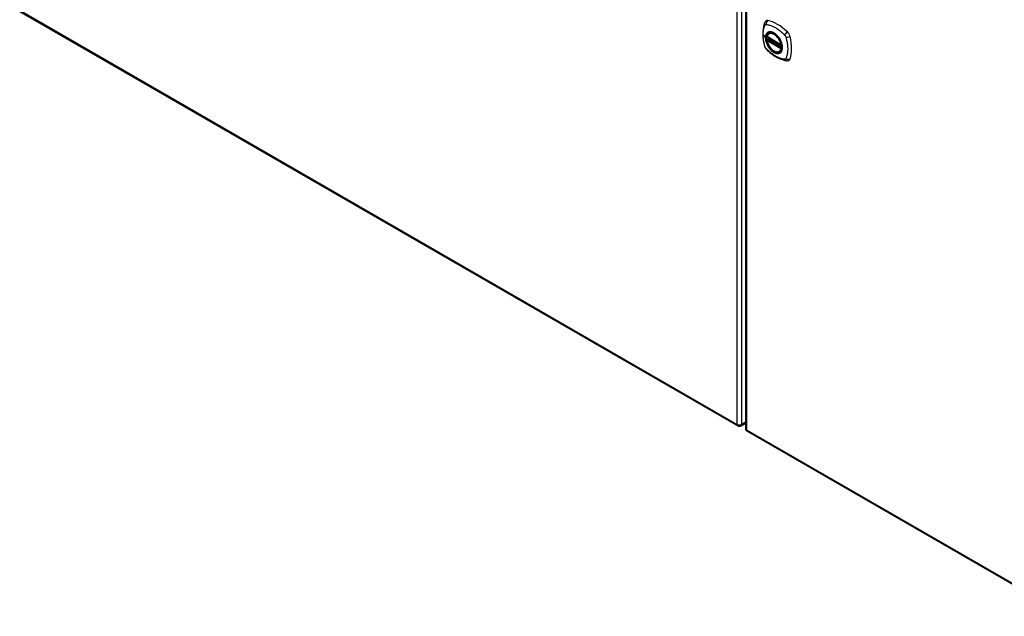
# Model space of a CAD drawing. Header units: inches. Extents: x 27 to 746, y 82 to 342.
# Tile 21 of 30: x 666 to 695, y 277 to 294. Entities that reach past the tile are written whole.
import ezdxf

# ---------------------------------------------------------------- set-up
doc = ezdxf.new("R2010")
doc.units = ezdxf.units.IN
doc.header["$MEASUREMENT"] = 0
doc.layers.add('Visible Edges(ANSI)', color=7, linetype='Continuous', lineweight=25)
doc.layers.add('Visible Tangent Edges(ANSI)', color=7, linetype='Continuous', lineweight=25)

msp = doc.modelspace()

# ---------------------------------------------------------------- linework, layer by layer
at = {"layer": 'Visible Edges(ANSI)'}
for p, q in [((636.299, 311.531), (686.932, 282.298)), ((687.161, 306.489), (687.161, 282.223)), ((687.862, 293.983), (687.872, 293.989)), ((687.806, 293.879), (688.22, 293.64)), ((687.806, 293.783), (687.819, 293.791)), ((687.825, 293.803), (687.825, 293.805)), ((687.831, 293.817), (687.871, 293.841)), ((688.175, 293.441), (688.185, 293.447)), ((687.031, 282.298), (687.161, 282.374)), ((687.211, 282.137), (737.843, 252.904))]:
    msp.add_line(p, q, dxfattribs=at)
at = {"layer": 'Visible Edges(ANSI)', "flags": 128}
for points in [[(687.728, 294.292), (687.721, 294.271), (687.714, 294.251), (687.709, 294.233), (687.704, 294.214), (687.7, 294.196), (687.696, 294.176), (687.688, 294.136), (687.683, 294.095), (687.679, 294.054), (687.676, 294.012), (687.675, 293.969), (687.676, 293.925), (687.679, 293.881), (687.682, 293.837), (687.688, 293.792), (687.695, 293.747), (687.703, 293.701), (687.713, 293.655), (687.718, 293.632), (687.721, 293.62), (687.725, 293.606)], [(687.766, 294.348), (687.753, 294.335), (687.743, 294.321), (687.735, 294.306), (687.728, 294.292)], [(687.8, 293.892), (687.804, 293.907), (687.809, 293.921), (687.816, 293.934), (687.823, 293.946), (687.831, 293.957), (687.841, 293.967), (687.851, 293.975), (687.862, 293.983)], [(688.175, 293.441), (688.163, 293.435), (688.151, 293.43), (688.139, 293.427), (688.125, 293.425), (688.112, 293.425), (688.098, 293.426), (688.084, 293.428), (688.069, 293.431), (688.055, 293.436), (688.04, 293.442), (688.025, 293.449), (688.011, 293.457), (687.996, 293.466), (687.981, 293.476), (687.967, 293.487), (687.953, 293.499), (687.939, 293.512), (687.926, 293.526), (687.913, 293.541), (687.9, 293.556), (687.888, 293.572), (687.876, 293.589), (687.865, 293.606), (687.855, 293.624), (687.845, 293.642), (687.836, 293.66), (687.828, 293.678), (687.821, 293.697), (687.814, 293.715), (687.809, 293.734), (687.804, 293.753), (687.8, 293.771)], [(687.819, 293.791), (687.822, 293.793), (687.824, 293.797), (687.825, 293.8), (687.825, 293.803)], [(688.115, 293.903), (688.133, 293.88), (688.151, 293.857), (688.168, 293.832), (688.183, 293.807), (688.198, 293.781), (688.211, 293.754), (688.222, 293.727), (688.232, 293.699)], [(687.725, 293.606), (687.73, 293.593), (687.735, 293.58), (687.74, 293.567), (687.747, 293.555), (687.754, 293.543), (687.762, 293.532), (687.771, 293.521), (687.781, 293.51)], [(687.781, 293.51), (687.791, 293.5), (687.8, 293.491), (687.817, 293.475), (687.852, 293.444), (687.887, 293.414), (687.923, 293.385), (687.959, 293.358), (687.995, 293.332), (688.032, 293.308), (688.07, 293.286), (688.107, 293.265), (688.145, 293.246), (688.183, 293.229), (688.221, 293.213), (688.259, 293.2), (688.298, 293.188), (688.336, 293.178), (688.355, 293.174), (688.365, 293.172), (688.376, 293.17)], [(688.376, 293.17), (688.391, 293.168), (688.408, 293.168), (688.426, 293.17), (688.444, 293.175)]]:
    msp.add_lwpolyline(points, dxfattribs=at)
at = {"layer": 'Visible Edges(ANSI)'}
for centre, radius, start, end in [((687.811, 293.889), 0.0118, 166.5554, 240), ((687.811, 293.773), 0.0118, 120, 190.611), ((687.836, 293.807), 0.0118, 120, 187.8283), ((688.225, 293.65), 0.0118, 240, 282.6344), ((686.981, 282.384), 0.099, 240, 300), ((687.26, 282.223), 0.099, 180, 240)]:
    msp.add_arc(centre, radius, start, end, dxfattribs=at)
for centre, major_axis, start_param, end_param in [((687.865, 294.202), (-0.089, 0.153), 5.825423, 6.408181), ((688.116, 293.205), (-0.64, 1.108), 5.170151, 5.825423), ((688.011, 293.708), (0.157, -0.273), 2.363977, 7.060801), ((688.367, 293.913), (0.089, -0.153), 1.113034, 2.028558), ((687.629, 294.049), (-0.64, 1.108), 3.599355, 4.254627), ((688.367, 293.334), (0.089, -0.153), 6.158189, 6.740947)]:
    msp.add_ellipse(centre, major_axis=major_axis, ratio=0.57735, start_param=start_param, end_param=end_param, dxfattribs=at)
msp.add_ellipse((688.008, 293.706), major_axis=(0.16, -0.277), ratio=0.57735, dxfattribs=at)
at = {"layer": 'Visible Tangent Edges(ANSI)'}
for p, q in [((636.279, 311.576), (686.911, 282.344)), ((686.911, 282.344), (686.911, 306.61)), ((687.051, 282.344), (687.051, 306.61)), ((687.19, 306.449), (687.19, 282.182)), ((687.685, 293.941), (687.755, 293.851)), ((688.217, 293.645), (687.803, 293.884)), ((687.803, 293.768), (688.217, 293.529)), ((687.811, 293.783), (687.823, 293.789)), ((688.225, 293.544), (687.811, 293.783)), ((687.823, 293.789), (688.233, 293.553)), ((688.234, 293.57), (687.831, 293.802)), ((687.836, 293.817), (687.875, 293.839)), ((688.234, 293.587), (687.836, 293.817)), ((688.232, 293.548), (688.225, 293.544)), ((687.161, 282.407), (687.051, 282.344)), ((687.19, 282.182), (737.823, 252.95))]:
    msp.add_line(p, q, dxfattribs=at)
at = {"layer": 'Visible Tangent Edges(ANSI)', "flags": 128}
for points in [[(687.739, 294.227), (687.74, 294.228), (687.741, 294.23), (687.742, 294.232), (687.743, 294.233), (687.744, 294.234), (687.745, 294.236), (687.747, 294.237), (687.748, 294.238), (687.749, 294.24), (687.751, 294.241), (687.752, 294.242), (687.754, 294.243), (687.755, 294.243), (687.757, 294.244), (687.758, 294.245), (687.76, 294.246), (687.762, 294.246), (687.764, 294.247), (687.765, 294.247), (687.767, 294.247), (687.769, 294.247), (687.771, 294.248), (687.773, 294.248), (687.775, 294.248)], [(687.775, 294.248), (687.799, 294.245), (687.821, 294.241), (687.843, 294.236), (687.866, 294.23), (687.888, 294.224), (687.911, 294.216), (687.934, 294.208), (687.958, 294.199), (687.981, 294.188), (688.004, 294.177), (688.028, 294.165), (688.051, 294.152), (688.074, 294.138), (688.098, 294.123), (688.121, 294.108), (688.144, 294.091), (688.167, 294.074), (688.19, 294.056), (688.212, 294.037), (688.235, 294.017), (688.257, 293.997), (688.279, 293.977), (688.301, 293.955), (688.324, 293.93)], [(687.685, 293.941), (687.686, 293.955), (687.686, 293.968), (687.686, 293.981), (687.687, 293.994), (687.688, 294.007), (687.689, 294.02), (687.69, 294.033), (687.691, 294.045), (687.693, 294.057), (687.695, 294.07), (687.697, 294.082), (687.699, 294.094), (687.701, 294.105), (687.703, 294.117), (687.706, 294.129), (687.709, 294.14), (687.712, 294.151), (687.715, 294.162), (687.718, 294.173), (687.722, 294.184), (687.725, 294.194), (687.729, 294.205), (687.733, 294.215), (687.739, 294.227)], [(687.812, 294.003), (687.808, 293.999), (687.803, 293.995), (687.799, 293.99), (687.795, 293.986), (687.791, 293.981), (687.788, 293.976), (687.784, 293.97), (687.781, 293.965), (687.778, 293.959), (687.775, 293.953), (687.772, 293.947), (687.769, 293.941), (687.767, 293.934), (687.765, 293.927), (687.763, 293.92), (687.761, 293.913), (687.76, 293.906), (687.758, 293.899), (687.757, 293.891), (687.756, 293.883), (687.755, 293.875), (687.755, 293.867), (687.755, 293.859), (687.755, 293.851)], [(687.758, 293.849), (687.759, 293.873), (687.762, 293.895), (687.766, 293.916), (687.772, 293.936), (687.78, 293.954), (687.789, 293.97), (687.8, 293.984), (687.812, 293.997), (687.826, 294.007), (687.841, 294.015), (687.857, 294.021), (687.874, 294.025), (687.892, 294.027), (687.911, 294.026), (687.931, 294.023), (687.951, 294.018), (687.972, 294.01), (687.993, 294.001), (688.014, 293.989), (688.034, 293.975), (688.055, 293.96), (688.075, 293.942), (688.095, 293.923), (688.114, 293.903)], [(687.846, 294.022), (687.844, 294.021), (687.843, 294.021), (687.841, 294.02), (687.84, 294.019), (687.838, 294.019), (687.837, 294.018), (687.835, 294.017), (687.834, 294.017), (687.832, 294.016), (687.831, 294.015), (687.83, 294.014), (687.828, 294.014), (687.827, 294.013), (687.826, 294.012), (687.824, 294.011), (687.823, 294.01), (687.821, 294.009), (687.82, 294.009), (687.819, 294.008), (687.818, 294.007), (687.816, 294.006), (687.815, 294.005), (687.814, 294.004), (687.812, 294.003)], [(688.168, 293.836), (688.156, 293.853), (688.144, 293.869), (688.132, 293.885), (688.119, 293.901), (688.106, 293.916), (688.092, 293.93), (688.078, 293.943), (688.064, 293.955), (688.05, 293.967), (688.036, 293.978), (688.021, 293.987), (688.007, 293.996), (687.992, 294.004), (687.978, 294.011), (687.963, 294.017), (687.949, 294.022), (687.935, 294.026), (687.921, 294.028), (687.908, 294.03), (687.894, 294.031), (687.881, 294.03), (687.869, 294.028), (687.857, 294.026), (687.846, 294.022)], [(687.739, 293.592), (687.733, 293.61), (687.729, 293.625), (687.725, 293.64), (687.722, 293.655), (687.718, 293.67), (687.715, 293.684), (687.712, 293.699), (687.709, 293.714), (687.706, 293.729), (687.703, 293.743), (687.701, 293.758), (687.699, 293.772), (687.697, 293.787), (687.695, 293.801), (687.693, 293.816), (687.691, 293.83), (687.69, 293.844), (687.689, 293.858), (687.688, 293.872), (687.687, 293.886), (687.686, 293.9), (687.686, 293.914), (687.686, 293.928), (687.685, 293.941)], [(687.755, 293.851), (687.755, 293.842), (687.755, 293.834), (687.755, 293.825), (687.756, 293.816), (687.757, 293.807), (687.758, 293.798), (687.76, 293.789), (687.761, 293.78), (687.763, 293.771), (687.765, 293.762), (687.767, 293.752), (687.769, 293.743), (687.772, 293.734), (687.775, 293.724), (687.778, 293.715), (687.781, 293.706), (687.784, 293.696), (687.788, 293.687), (687.791, 293.677), (687.795, 293.668), (687.799, 293.659), (687.803, 293.649), (687.808, 293.64), (687.812, 293.631)], [(688.232, 293.699), (688.245, 293.651), (688.254, 293.605), (688.256, 293.56), (688.253, 293.519), (688.245, 293.482), (688.231, 293.45), (688.212, 293.424), (688.189, 293.404), (688.162, 293.39), (688.131, 293.384), (688.098, 293.385), (688.062, 293.393), (688.025, 293.408), (687.988, 293.43), (687.951, 293.457), (687.916, 293.491), (687.882, 293.529), (687.851, 293.57), (687.824, 293.615), (687.801, 293.662), (687.783, 293.71), (687.769, 293.758), (687.761, 293.805), (687.758, 293.849)], [(687.819, 293.791), (687.819, 293.791), (687.819, 293.791), (687.819, 293.791), (687.819, 293.791), (687.819, 293.791), (687.819, 293.791), (687.819, 293.791), (687.819, 293.791), (687.819, 293.791), (687.819, 293.791), (687.819, 293.791), (687.819, 293.791), (687.819, 293.791), (687.819, 293.791), (687.819, 293.791), (687.819, 293.791), (687.819, 293.791), (687.819, 293.791), (687.819, 293.791), (687.819, 293.791), (687.819, 293.791), (687.819, 293.791), (687.819, 293.791), (687.819, 293.791)], [(687.819, 293.791), (687.819, 293.791), (687.819, 293.791), (687.819, 293.791), (687.819, 293.791), (687.819, 293.791), (687.819, 293.791), (687.819, 293.791), (687.819, 293.791), (687.819, 293.791), (687.819, 293.791), (687.82, 293.791), (687.82, 293.791), (687.82, 293.791), (687.82, 293.791), (687.82, 293.791), (687.82, 293.791), (687.82, 293.79), (687.82, 293.79), (687.82, 293.79), (687.821, 293.79), (687.821, 293.79), (687.821, 293.79), (687.821, 293.79), (687.821, 293.79)], [(687.821, 293.79), (687.821, 293.79), (687.821, 293.79), (687.822, 293.79), (687.822, 293.79), (687.822, 293.79), (687.822, 293.79), (687.822, 293.79), (687.822, 293.79), (687.822, 293.79), (687.822, 293.79), (687.822, 293.79), (687.822, 293.79), (687.822, 293.79), (687.822, 293.79), (687.822, 293.79), (687.822, 293.79), (687.822, 293.79), (687.822, 293.79), (687.823, 293.79), (687.823, 293.789), (687.823, 293.789), (687.823, 293.789), (687.823, 293.789), (687.823, 293.789)], [(687.825, 293.804), (687.825, 293.804), (687.825, 293.804), (687.825, 293.804), (687.825, 293.804), (687.825, 293.804), (687.825, 293.804), (687.825, 293.804), (687.825, 293.804), (687.825, 293.804), (687.825, 293.804), (687.825, 293.804), (687.825, 293.804), (687.825, 293.804), (687.825, 293.804), (687.825, 293.804), (687.825, 293.804), (687.825, 293.803), (687.825, 293.803), (687.825, 293.803), (687.825, 293.803), (687.825, 293.803), (687.825, 293.803), (687.825, 293.803), (687.825, 293.803)], [(687.828, 293.804), (687.828, 293.804), (687.828, 293.804), (687.828, 293.804), (687.827, 293.804), (687.827, 293.804), (687.827, 293.804), (687.827, 293.804), (687.827, 293.804), (687.827, 293.804), (687.826, 293.804), (687.826, 293.804), (687.826, 293.804), (687.826, 293.804), (687.826, 293.804), (687.826, 293.804), (687.826, 293.804), (687.826, 293.804), (687.826, 293.804), (687.825, 293.804), (687.825, 293.804), (687.825, 293.804), (687.825, 293.804), (687.825, 293.804), (687.825, 293.804)], [(687.831, 293.802), (687.831, 293.802), (687.831, 293.802), (687.831, 293.802), (687.831, 293.802), (687.83, 293.803), (687.83, 293.803), (687.83, 293.803), (687.83, 293.803), (687.83, 293.803), (687.83, 293.803), (687.83, 293.803), (687.83, 293.803), (687.83, 293.803), (687.829, 293.803), (687.829, 293.803), (687.829, 293.803), (687.829, 293.803), (687.829, 293.803), (687.829, 293.803), (687.829, 293.804), (687.829, 293.804), (687.828, 293.804), (687.828, 293.804), (687.828, 293.804)], [(688.201, 293.778), (688.2, 293.781), (688.198, 293.783), (688.197, 293.786), (688.196, 293.788), (688.194, 293.791), (688.193, 293.793), (688.192, 293.796), (688.19, 293.798), (688.189, 293.8), (688.188, 293.803), (688.186, 293.805), (688.185, 293.808), (688.183, 293.81), (688.182, 293.813), (688.181, 293.815), (688.179, 293.817), (688.178, 293.82), (688.176, 293.822), (688.175, 293.824), (688.173, 293.827), (688.172, 293.829), (688.17, 293.831), (688.169, 293.834), (688.168, 293.836)], [(688.201, 293.407), (688.21, 293.415), (688.218, 293.424), (688.226, 293.434), (688.233, 293.445), (688.239, 293.457), (688.244, 293.469), (688.249, 293.482), (688.252, 293.497), (688.255, 293.511), (688.258, 293.527), (688.259, 293.543), (688.259, 293.559), (688.259, 293.576), (688.257, 293.594), (688.255, 293.612), (688.252, 293.63), (688.249, 293.648), (688.244, 293.667), (688.239, 293.686), (688.232, 293.704), (688.226, 293.723), (688.218, 293.742), (688.21, 293.76), (688.201, 293.778)], [(688.324, 293.93), (688.326, 293.928), (688.328, 293.926), (688.33, 293.923), (688.332, 293.921), (688.334, 293.919), (688.336, 293.916), (688.338, 293.914), (688.339, 293.911), (688.341, 293.909), (688.343, 293.906), (688.344, 293.903), (688.346, 293.901), (688.347, 293.898), (688.349, 293.895), (688.35, 293.893), (688.352, 293.89), (688.353, 293.887), (688.354, 293.884), (688.355, 293.882), (688.357, 293.879), (688.358, 293.876), (688.359, 293.873), (688.36, 293.87), (688.361, 293.867)], [(688.361, 293.867), (688.371, 293.834), (688.378, 293.805), (688.385, 293.775), (688.391, 293.746), (688.397, 293.717), (688.402, 293.688), (688.406, 293.659), (688.41, 293.63), (688.412, 293.602), (688.414, 293.574), (688.416, 293.547), (688.416, 293.52), (688.416, 293.493), (688.414, 293.467), (688.412, 293.441), (688.41, 293.415), (688.406, 293.391), (688.402, 293.367), (688.397, 293.343), (688.391, 293.32), (688.385, 293.297), (688.378, 293.276), (688.371, 293.255), (688.361, 293.233)], [(687.754, 293.559), (687.753, 293.56), (687.752, 293.561), (687.751, 293.563), (687.751, 293.564), (687.75, 293.566), (687.749, 293.567), (687.749, 293.568), (687.748, 293.57), (687.747, 293.571), (687.747, 293.572), (687.746, 293.574), (687.745, 293.575), (687.745, 293.577), (687.744, 293.578), (687.743, 293.579), (687.743, 293.581), (687.742, 293.582), (687.742, 293.584), (687.741, 293.585), (687.741, 293.586), (687.74, 293.588), (687.74, 293.589), (687.739, 293.591), (687.739, 293.592)], [(687.775, 293.529), (687.774, 293.53), (687.773, 293.531), (687.772, 293.532), (687.771, 293.534), (687.77, 293.535), (687.769, 293.536), (687.768, 293.537), (687.767, 293.538), (687.766, 293.54), (687.765, 293.541), (687.765, 293.542), (687.764, 293.543), (687.763, 293.545), (687.762, 293.546), (687.761, 293.547), (687.76, 293.548), (687.759, 293.55), (687.759, 293.551), (687.758, 293.552), (687.757, 293.554), (687.756, 293.555), (687.755, 293.556), (687.754, 293.557), (687.754, 293.559)], [(688.324, 293.212), (688.301, 293.214), (688.279, 293.218), (688.257, 293.223), (688.235, 293.229), (688.212, 293.236), (688.19, 293.244), (688.167, 293.252), (688.144, 293.262), (688.121, 293.272), (688.098, 293.283), (688.074, 293.295), (688.051, 293.308), (688.028, 293.322), (688.004, 293.337), (687.981, 293.353), (687.958, 293.369), (687.934, 293.386), (687.911, 293.404), (687.888, 293.423), (687.866, 293.442), (687.843, 293.462), (687.821, 293.483), (687.799, 293.504), (687.775, 293.529)], [(687.812, 293.631), (687.814, 293.629), (687.815, 293.626), (687.816, 293.624), (687.818, 293.621), (687.819, 293.619), (687.82, 293.616), (687.821, 293.614), (687.823, 293.611), (687.824, 293.609), (687.826, 293.607), (687.827, 293.604), (687.828, 293.602), (687.83, 293.599), (687.831, 293.597), (687.832, 293.595), (687.834, 293.592), (687.835, 293.59), (687.837, 293.588), (687.838, 293.585), (687.84, 293.583), (687.841, 293.58), (687.843, 293.578), (687.844, 293.576), (687.846, 293.573)], [(687.846, 293.573), (687.857, 293.557), (687.869, 293.54), (687.882, 293.524), (687.894, 293.509), (687.908, 293.494), (687.921, 293.48), (687.935, 293.467), (687.949, 293.455), (687.963, 293.443), (687.978, 293.432), (687.992, 293.422), (688.007, 293.414), (688.021, 293.406), (688.036, 293.399), (688.05, 293.393), (688.065, 293.388), (688.079, 293.384), (688.093, 293.381), (688.106, 293.38), (688.119, 293.379), (688.132, 293.38), (688.144, 293.381), (688.156, 293.384), (688.168, 293.388)], [(688.168, 293.388), (688.169, 293.388), (688.17, 293.389), (688.172, 293.389), (688.173, 293.39), (688.175, 293.391), (688.176, 293.391), (688.178, 293.392), (688.179, 293.393), (688.181, 293.394), (688.182, 293.394), (688.183, 293.395), (688.185, 293.396), (688.186, 293.397), (688.188, 293.398), (688.189, 293.398), (688.19, 293.399), (688.192, 293.4), (688.193, 293.401), (688.194, 293.402), (688.196, 293.403), (688.197, 293.404), (688.198, 293.405), (688.2, 293.406), (688.201, 293.407)], [(688.361, 293.233), (688.36, 293.231), (688.359, 293.229), (688.358, 293.228), (688.357, 293.226), (688.356, 293.225), (688.354, 293.224), (688.353, 293.222), (688.352, 293.221), (688.35, 293.22), (688.349, 293.219), (688.347, 293.218), (688.346, 293.217), (688.344, 293.216), (688.343, 293.215), (688.341, 293.215), (688.339, 293.214), (688.338, 293.213), (688.336, 293.213), (688.334, 293.213), (688.332, 293.212), (688.33, 293.212), (688.328, 293.212), (688.326, 293.212), (688.324, 293.212)]]:
    msp.add_lwpolyline(points, dxfattribs=at)
at = {"layer": 'Visible Tangent Edges(ANSI)'}
for centre, major_axis, ratio, start_param, end_param in [((687.839, 294.25), (-0.11, 0.042), 0.704518, 0, 0.765179), ((687.866, 294.266), (0.027, 0.115), 0.753705, 0.761071, 1.898341), ((688.01, 293.707), (-0.173, 0.3), 0.57735, 5.055237, 10.652726), ((688.01, 293.707), (-0.151, 0.261), 0.57735, 4.164956, 6.830618), ((688.018, 293.712), (-0.156, 0.271), 0.57735, 6.166197, 6.283185), ((688.395, 293.96), (0.0787, 0.088), 0.341266, 1.05898, 2.19625), ((687.759, 293.852), (0.00492, 0), 0.57735, 3.5561, 4.570492), ((687.811, 293.889), (-0.0115, 0.0027), 0.697177, 0, 0.936254), ((687.811, 293.773), (-0.0116, -0.0022), 0.424984, 0, 0.691657), ((687.811, 293.889), (-0.0059, -0.0102), 0.57735, 5.497787, 6.283185), ((687.811, 293.773), (-0.0059, -0.0102), 0.57735, 3.926991, 5.497787), ((688.01, 293.707), (0.151, -0.261), 0.57735, 4.164956, 6.830618), ((687.811, 293.773), (-0.0059, 0.0102), 0.57735, 5.497787, 6.283185), ((687.814, 293.802), (0.0018, -0.0117), 0.983841, 0.332621, 1.648576), ((687.82, 293.8), (0.0039, 0.0112), 0.653911, 3.808835, 5.235416), ((687.823, 293.799), (0.0059, 0.0102), 0.57735, 3.926991, 5.335914), ((687.836, 293.807), (-0.0117, -0.0016), 0.470841, 0, 0.203742), ((687.836, 293.807), (-0.0059, -0.0102), 0.57735, 3.926991, 5.351326), ((687.836, 293.807), (-0.0059, 0.0102), 0.57735, 5.497787, 6.283185), ((688.422, 293.913), (-0.116, -0.024), 0.341266, 0.945343, 2.082613), ((687.839, 293.639), (-0.114, -0.032), 0.390453, 0, 0.392125), ((687.866, 293.592), (-0.0849, -0.0822), 0.390453, 5.89106, 6.283185), ((688.018, 293.712), (0.156, -0.271), 0.57735, 0, 0.116988), ((688.225, 293.65), (-0.0059, -0.0102), 0.57735, 5.497787, 6.283185), ((688.225, 293.65), (-0.0116, -0.0022), 0.424984, 0.691657, 1.603666), ((688.225, 293.534), (0.0059, 0.0102), 0.57735, 0.785398, 2.356194), ((688.225, 293.534), (0.0115, -0.0027), 0.697177, 4.077847, 5.160757), ((688.225, 293.534), (0.0059, -0.0102), 0.57735, 1.624298, 2.356194), ((688.395, 293.287), (-0.019, -0.117), 0.704518, 5.518007, 6.283185), ((688.422, 293.302), (-0.113, 0.035), 0.753705, 1.243252, 2.380522), ((686.981, 282.384), (-0.0495, -0.0857), 0.57735, 5.497787, 6.283185), ((686.981, 282.384), (0.099, 0), 0.57735, 3.926991, 5.497787), ((686.981, 282.384), (0.0495, -0.0857), 0.57735, 0, 0.785398), ((687.26, 282.223), (-0.099, 0), 0.57735, 0, 0.785398), ((687.26, 282.223), (-0.0495, -0.0857), 0.57735, 5.497787, 6.283185)]:
    msp.add_ellipse(centre, major_axis=major_axis, ratio=ratio, start_param=start_param, end_param=end_param, dxfattribs=at)
for centre, major_axis in [((688.011, 293.707), (-0.171, 0.296)), ((688.008, 293.706), (0.163, -0.282)), ((688.008, 293.706), (-0.162, 0.281))]:
    msp.add_ellipse(centre, major_axis=major_axis, ratio=0.57735, dxfattribs=at)

doc.saveas('drawing.dxf')
